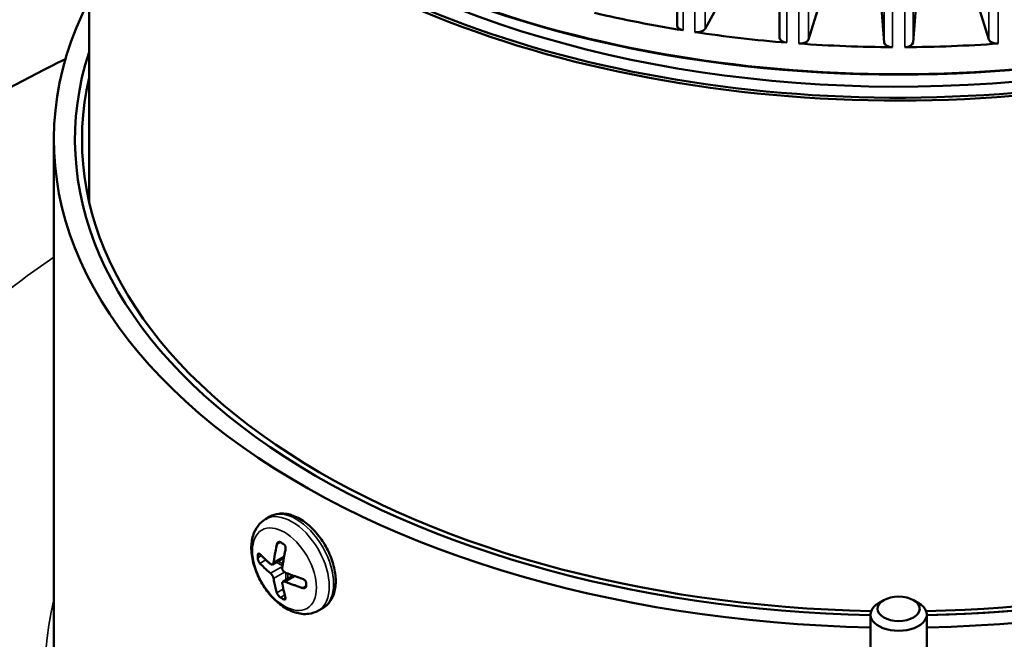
# Model space of a CAD drawing. Header units: millimetres. Extents: x 38 to 2514, y 38 to 1622.
# Tile 77 of 256: x 397 to 467, y 1199 to 1243. Entities that reach past the tile are written whole.
import ezdxf

# ---------------------------------------------------------------- set-up
doc = ezdxf.new("R2010")
doc.units = ezdxf.units.MM
doc.header["$LTSCALE"] = 7.692308
doc.layers.add('Visible (ISO)', color=7, linetype='Continuous', lineweight=50)
doc.layers.add('Visible Narrow (ISO)', color=7, linetype='Continuous', lineweight=35)

msp = doc.modelspace()

# ---------------------------------------------------------------- linework, layer by layer
at = {"layer": 'Visible (ISO)'}
for p, q in [((444.1839, 1366.1007), (444.1839, 1242.319)), ((451.4726, 1365.3732), (451.4726, 1241.4491)), ((402.4229, 1229.8353), (402.4229, 1253.0219)), ((446.1808, 1242.0861), (448.4302, 1246.1577)), ((453.5103, 1241.3234), (454.8199, 1245.5296)), ((465.0259, 1245.5296), (466.3356, 1241.3234)), ((458.5489, 1245.3885), (458.8964, 1241.1196)), ((460.9495, 1241.1196), (461.297, 1245.3885)), ((399.9229, 1197.1538), (399.9229, 1234.2228)), ((415.268, 1207.4641), (414.9593, 1207.2859)), ((416.2604, 1204.5363), (415.4489, 1204.0678)), ((416.9417, 1203.271), (416.1954, 1202.8401)), ((458.8623, 1201.53), (458.5087, 1201.3258)), ((460.9836, 1201.53), (461.3371, 1201.3258)), ((419.018, 1200.9689), (418.7093, 1200.7907)), ((457.9229, 1200.5093), (457.9229, 1162.3381)), ((461.9229, 1200.5093), (461.9229, 1162.3381))]:
    msp.add_line(p, q, dxfattribs=at)
for centre, major_axis, start_param, end_param in [((459.9229, 1272.0674), (57.5, 0), 3.8650146, 6.2831853), ((459.9229, 1270.1895), (57.5, 0), 3.7620924, 6.3114734), ((459.9229, 1270.3119), (57.35, 0), 3.7720632, 6.2602946), ((459.9229, 1270.3119), (-56, 0), 0.6680179, 2.6491388), ((459.9229, 1271.9449), (57.35, 0), 3.9269908, 5.4977871), ((459.9229, 1234.2228), (-60, 0), 5.9934983, 7.8206421), ((459.9229, 1234.2228), (60, 0), 4.7457285, 6.5728723), ((459.9229, 1273.9862), (-57.5, 0), 1.1856053, 1.3014889), ((444.7839, 1242.319), (-0.6, 0), 0, 1.3014889), ((445.6092, 1242.1914), (0.6, 0), 4.4580976, 5.9744242), ((459.9229, 1273.9862), (-57.5, 0), 1.316505, 1.4323886), ((452.0726, 1241.4491), (-0.6, 0), 0, 1.4323886), ((452.9197, 1241.3847), (0.6, 0), 4.5889973, 6.1053239), ((466.9261, 1241.3847), (-0.6, 0), 0.1778614, 1.694188), ((459.9229, 1273.9862), (-57.5, 0), 1.4474047, 1.5632883), ((459.4957, 1241.1359), (-0.6, 0), 0.0469617, 1.5632883), ((460.3501, 1241.1359), (0.6, 0), 4.719897, 6.2362236), ((459.9229, 1273.9862), (-57.5, 0), 1.5783043, 1.694188), ((459.9229, 1199.3788), (-91.8592, 0), 5.412376, 5.5297995), ((459.9229, 1234.2228), (-58.5, 0), 6.0980208, 7.8197869), ((459.9229, 1234.2228), (-58.5, 0), 6.0980208, 7.8197869), ((459.9229, 1234.2228), (58.5, 0), 4.7465837, 6.4683498), ((459.9229, 1234.2228), (-58, 0), 6.1517844, 7.820285), ((459.9229, 1199.3788), (-91.8592, 0), 5.595822, 10.1121413), ((459.9229, 1234.2228), (-58, 0), 1.6044929, 2.3536083), ((459.9229, 1234.2228), (-58.5, 0), 1.604991, 2.3536304), ((421.8785, 1208.9102), (-8.1478, 0), 0.7682147, 0.8025816), ((420.2112, 1207.9802), (4.109, 7.117), 2.3440258, 2.3683632), ((423.6619, 1205.988), (4.109, 7.117), 2.3440258, 2.3683632), ((421.8785, 1204.991), (8.1478, 0), 3.9098074, 3.9441742), ((459.9229, 1200.5093), (2, 0), 2.3561945, 7.0685835)]:
    msp.add_ellipse(centre, major_axis=major_axis, ratio=0.5773503, start_param=start_param, end_param=end_param, dxfattribs=at)
msp.add_ellipse((459.9229, 1200.9176), major_axis=(-1.5, 0), ratio=0.5773503, dxfattribs=at)
for points, knots in [([(545.2799, 1218.9799), (549.0039, 1213.6687), (551.2685, 1207.9758), (552.567, 1196.5335), (551.6537, 1190.7978), (546.8186, 1179.7786), (542.8751, 1174.5005), (532.3242, 1164.8859), (525.6793, 1160.563), (510.3859, 1153.3518), (501.7355, 1150.4676), (483.3202, 1146.4288), (473.5594, 1145.2736), (453.9088, 1144.8024), (444.0226, 1145.4856), (425.1126, 1148.6231), (416.0925, 1151.0773), (399.8219, 1157.5217), (392.5754, 1161.5121), (380.6029, 1170.6474), (375.876, 1175.7918), (369.4893, 1186.6939), (367.8032, 1192.4471), (367.6455, 1203.8941), (369.1246, 1209.5757), (372.804, 1216.3164), (373.6402, 1217.6597), (374.5659, 1218.9799)], [0.4007534, 0.4007534, 0.4007534, 0.4007534, 0.7199706, 0.7199706, 1.0335116, 1.0335116, 1.3501371, 1.3501371, 1.6713453, 1.6713453, 1.9931686, 1.9931686, 2.3146853, 2.3146853, 2.6360338, 2.6360338, 2.9574831, 2.9574831, 3.2792397, 3.2792397, 3.6008477, 3.6008477, 3.9190392, 3.9190392, 4.2322866, 4.2322866, 4.3116355, 4.3116355, 4.3116355, 4.3116355]), ([(419.018, 1200.9689), (419.2215, 1201.0864), (419.3973, 1201.25), (419.6853, 1201.6536), (419.7911, 1201.8982), (419.9328, 1202.4664), (419.9556, 1202.7971), (419.9084, 1203.5008), (419.8335, 1203.8754), (419.5968, 1204.6187), (419.4355, 1204.9873), (419.0443, 1205.6851), (418.8149, 1206.0145), (418.3063, 1206.6058), (418.0271, 1206.8675), (417.4379, 1207.2963), (417.1277, 1207.4628), (416.5071, 1207.6658), (416.1953, 1207.7067), (415.6733, 1207.6435), (415.4591, 1207.5745), (415.268, 1207.4641)], [5.4977871, 5.4977871, 5.4977871, 5.4977871, 5.7548707, 5.7548707, 6.0366223, 6.0366223, 6.3635845, 6.3635845, 6.7064718, 6.7064718, 7.0466495, 7.0466495, 7.384782, 7.384782, 7.7245008, 7.7245008, 8.067403, 8.067403, 8.3978958, 8.3978958, 8.6393798, 8.6393798, 8.6393798, 8.6393798]), ([(414.9593, 1207.2859), (414.7504, 1207.1653), (414.5676, 1207.0015), (414.2634, 1206.6056), (414.1489, 1206.3699), (413.9796, 1205.8205), (413.9427, 1205.5002), (413.9561, 1204.8043), (414.0183, 1204.4259), (414.2338, 1203.674), (414.3873, 1203.3007), (414.7668, 1202.594), (414.9919, 1202.2605), (415.4984, 1201.6579), (415.7798, 1201.3891), (416.3858, 1200.9445), (416.711, 1200.7688), (417.3694, 1200.5606), (417.7031, 1200.5185), (418.2692, 1200.5944), (418.5013, 1200.6706), (418.7093, 1200.7907)], [2.3561945, 2.3561945, 2.3561945, 2.3561945, 2.5904794, 2.5904794, 2.8483589, 2.8483589, 3.1641734, 3.1641734, 3.5189981, 3.5189981, 3.8737374, 3.8737374, 4.2246945, 4.2246945, 4.5777804, 4.5777804, 4.934827, 4.934827, 5.2645153, 5.2645153, 5.4977871, 5.4977871, 5.4977871, 5.4977871]), ([(416.019, 1205.6415), (416.0076, 1205.6484), (415.9959, 1205.6539), (415.9842, 1205.6582), (415.9817, 1205.6591), (415.9792, 1205.6599), (415.9767, 1205.6607), (415.9625, 1205.6652), (415.9482, 1205.6677), (415.9341, 1205.6682), (415.924, 1205.6686), (415.914, 1205.6679), (415.9042, 1205.6663), (415.9004, 1205.6656), (415.8965, 1205.6648), (415.8927, 1205.6638), (415.8793, 1205.6604), (415.8664, 1205.655), (415.8543, 1205.6479), (415.8428, 1205.6411), (415.832, 1205.6327), (415.8219, 1205.6229), (415.8108, 1205.6119), (415.8007, 1205.5992), (415.7917, 1205.585), (415.7832, 1205.5714), (415.7758, 1205.5565), (415.7695, 1205.5404), (415.7632, 1205.5242), (415.7581, 1205.5069), (415.7543, 1205.4887)], [0, 0, 0, 0, 0.1029638, 0.1029638, 0.1029638, 0.125, 0.125, 0.125, 0.25, 0.25, 0.25, 0.3394231, 0.3394231, 0.3394231, 0.375, 0.375, 0.375, 0.5, 0.5, 0.5, 0.6184514, 0.6184514, 0.6184514, 0.75, 0.75, 0.75, 0.875, 0.875, 0.875, 1, 1, 1, 1]), ([(415.7543, 1205.4887), (415.7186, 1205.318), (415.6852, 1205.149), (415.6093, 1204.7421), (415.5692, 1204.5067), (415.5326, 1204.256), (415.5296, 1204.2351), (415.5267, 1204.2142)], [-5.52238549, -5.52238549, -5.52238549, -5.52238549, -5.46848592, -5.46848592, -5.39104367, -5.39104367, -5.38397138, -5.38397138, -5.38397138, -5.38397138]), ([(416.3766, 1205.1295), (416.3802, 1205.1466), (416.3825, 1205.1643), (416.3835, 1205.1824), (416.3847, 1205.2028), (416.3842, 1205.2235), (416.3822, 1205.2443), (416.3803, 1205.2639), (416.3769, 1205.2835), (416.3722, 1205.3029), (416.3678, 1205.321), (416.3622, 1205.3389), (416.3555, 1205.3562), (416.3478, 1205.3758), (416.3388, 1205.3947), (416.3284, 1205.4124), (416.3213, 1205.4248), (416.3135, 1205.4366), (416.3052, 1205.4477), (416.3022, 1205.4516), (416.2992, 1205.4555), (416.2961, 1205.4593), (416.2844, 1205.4736), (416.2718, 1205.4866), (416.2586, 1205.498), (416.2476, 1205.5075), (416.2361, 1205.5158), (416.2243, 1205.523), (416.2219, 1205.5245), (416.2195, 1205.5259), (416.217, 1205.5272)], [0, 0, 0, 0, 0.1175637, 0.1175637, 0.1175637, 0.25, 0.25, 0.25, 0.375, 0.375, 0.375, 0.4921448, 0.4921448, 0.4921448, 0.625, 0.625, 0.625, 0.7171577, 0.7171577, 0.7171577, 0.75, 0.75, 0.75, 0.875, 0.875, 0.875, 0.9787011, 0.9787011, 0.9787011, 1, 1, 1, 1]), ([(414.5585, 1204.7983), (414.5491, 1204.8079), (414.5396, 1204.8161), (414.5303, 1204.8227), (414.5199, 1204.8302), (414.5096, 1204.8357), (414.4997, 1204.8391), (414.4903, 1204.8424), (414.4813, 1204.8438), (414.4728, 1204.8433), (414.4648, 1204.8429), (414.4573, 1204.8409), (414.4503, 1204.8372), (414.4424, 1204.8331), (414.4352, 1204.8269), (414.429, 1204.8187), (414.4247, 1204.8131), (414.4209, 1204.8067), (414.4176, 1204.7994), (414.4163, 1204.7965), (414.415, 1204.7935), (414.4138, 1204.7904), (414.4097, 1204.7793), (414.4065, 1204.7668), (414.4043, 1204.7528), (414.4025, 1204.7416), (414.4013, 1204.7294), (414.4009, 1204.7165), (414.4008, 1204.7134), (414.4007, 1204.7103), (414.4006, 1204.7072)], [0, 0, 0, 0, 0.117512, 0.117512, 0.117512, 0.25, 0.25, 0.25, 0.375, 0.375, 0.375, 0.4920693, 0.4920693, 0.4920693, 0.625, 0.625, 0.625, 0.7143769, 0.7143769, 0.7143769, 0.75, 0.75, 0.75, 0.875, 0.875, 0.875, 0.9760991, 0.9760991, 0.9760991, 1, 1, 1, 1]), ([(414.4006, 1204.5439), (414.4008, 1204.5308), (414.4016, 1204.5171), (414.4031, 1204.503), (414.4034, 1204.4996), (414.4038, 1204.4961), (414.4043, 1204.4926), (414.4065, 1204.4748), (414.4097, 1204.4564), (414.4139, 1204.4376), (414.4168, 1204.4245), (414.4201, 1204.4113), (414.4239, 1204.3981), (414.4255, 1204.3923), (414.4273, 1204.3865), (414.4291, 1204.3807), (414.435, 1204.3617), (414.4417, 1204.3429), (414.4491, 1204.3246), (414.456, 1204.3072), (414.4636, 1204.2902), (414.4716, 1204.274), (414.4805, 1204.2559), (414.49, 1204.2387), (414.4998, 1204.2226), (414.5091, 1204.2073), (414.5188, 1204.193), (414.5286, 1204.1801), (414.5385, 1204.1671), (414.5485, 1204.1553), (414.5585, 1204.1451)], [0, 0, 0, 0, 0.1003273, 0.1003273, 0.1003273, 0.125, 0.125, 0.125, 0.25, 0.25, 0.25, 0.3369344, 0.3369344, 0.3369344, 0.375, 0.375, 0.375, 0.5, 0.5, 0.5, 0.6183795, 0.6183795, 0.6183795, 0.75, 0.75, 0.75, 0.875, 0.875, 0.875, 1, 1, 1, 1]), ([(415.5267, 1204.2142), (415.5253, 1204.2041), (415.5235, 1204.1944), (415.5213, 1204.185), (415.5191, 1204.1756), (415.5166, 1204.1665), (415.5137, 1204.1579), (415.5108, 1204.1493), (415.5075, 1204.141), (415.5039, 1204.1332), (415.5002, 1204.1253), (415.4962, 1204.1179), (415.4917, 1204.1109), (415.4873, 1204.1039), (415.4824, 1204.0973), (415.4772, 1204.0914), (415.4719, 1204.0854), (415.4662, 1204.08), (415.46, 1204.0753), (415.4539, 1204.0705), (415.4473, 1204.0665), (415.4402, 1204.0634), (415.4346, 1204.0609), (415.4288, 1204.0589), (415.4227, 1204.0576), (415.421, 1204.0572), (415.4194, 1204.0569), (415.4178, 1204.0567), (415.4112, 1204.0556), (415.4044, 1204.0553), (415.3975, 1204.0558), (415.3961, 1204.0559), (415.3948, 1204.056), (415.3934, 1204.0562), (415.3851, 1204.0571), (415.3766, 1204.0591), (415.368, 1204.0622), (415.3594, 1204.0653), (415.3508, 1204.0694), (415.3422, 1204.0746), (415.3336, 1204.0798), (415.3251, 1204.0859), (415.3167, 1204.0929)], [0, 0, 0, 0, 0.0833333, 0.0833333, 0.0833333, 0.1666667, 0.1666667, 0.1666667, 0.25, 0.25, 0.25, 0.3333333, 0.3333333, 0.3333333, 0.4166667, 0.4166667, 0.4166667, 0.5, 0.5, 0.5, 0.5833333, 0.5833333, 0.5833333, 0.6492039, 0.6492039, 0.6492039, 0.6666667, 0.6666667, 0.6666667, 0.7365173, 0.7365173, 0.7365173, 0.75, 0.75, 0.75, 0.8333333, 0.8333333, 0.8333333, 0.9166667, 0.9166667, 0.9166667, 1, 1, 1, 1]), ([(414.5585, 1204.1451), (414.6607, 1204.0407), (414.7653, 1203.9381), (415.0116, 1203.7052), (415.1543, 1203.5765), (415.3067, 1203.4482), (415.3117, 1203.4439), (415.3167, 1203.4397)], [-5.52711536, -5.52711536, -5.52711536, -5.52711536, -5.46845655, -5.46845655, -5.39138355, -5.39138355, -5.38876668, -5.38876668, -5.38876668, -5.38876668]), ([(416.3632, 1203.4887), (416.3514, 1203.4934), (416.3396, 1203.499), (416.3165, 1203.5118), (416.3052, 1203.5191), (416.2831, 1203.5351), (416.2724, 1203.5439), (416.253, 1203.562), (416.2442, 1203.571), (416.2348, 1203.5818), (416.2338, 1203.583), (416.2259, 1203.5922), (416.2194, 1203.6005), (416.2112, 1203.6121), (416.2091, 1203.6151), (416.1992, 1203.6299), (416.1923, 1203.6417), (416.1799, 1203.6655), (416.1746, 1203.6774), (416.1654, 1203.7012), (416.1615, 1203.713), (416.1551, 1203.7362), (416.1526, 1203.7476), (416.1488, 1203.77), (416.1476, 1203.781), (416.1461, 1203.8027), (416.1459, 1203.8133), (416.1466, 1203.8344), (416.1475, 1203.8448), (416.149, 1203.8549)], [0, 0, 0, 0, 0.0833333, 0.0833333, 0.1666667, 0.1666667, 0.25, 0.25, 0.3237811, 0.3237811, 0.3333333, 0.3333333, 0.3946266, 0.3946266, 0.4166667, 0.4166667, 0.5, 0.5, 0.5833333, 0.5833333, 0.6666667, 0.6666667, 0.75, 0.75, 0.8333333, 0.8333333, 0.9166667, 0.9166667, 1, 1, 1, 1]), ([(415.3167, 1203.4397), (415.3248, 1203.4329), (415.3331, 1203.4253), (415.3497, 1203.4087), (415.358, 1203.3997), (415.3745, 1203.3805), (415.3828, 1203.3703), (415.3982, 1203.3499), (415.4053, 1203.34), (415.4133, 1203.3284), (415.4142, 1203.327), (415.4209, 1203.3171), (415.4265, 1203.3083), (415.434, 1203.2964), (415.4359, 1203.2932), (415.445, 1203.278), (415.4518, 1203.2661), (415.4645, 1203.2425), (415.4705, 1203.2309), (415.4814, 1203.2082), (415.4865, 1203.1971), (415.4956, 1203.1755), (415.4998, 1203.165), (415.5073, 1203.1447), (415.5106, 1203.1349), (415.5165, 1203.1158), (415.5191, 1203.1065), (415.5235, 1203.0884), (415.5253, 1203.0796), (415.5267, 1203.0711)], [0, 0, 0, 0, 0.0833333, 0.0833333, 0.1666667, 0.1666667, 0.25, 0.25, 0.3237811, 0.3237811, 0.3333333, 0.3333333, 0.3946266, 0.3946266, 0.4166667, 0.4166667, 0.5, 0.5, 0.5833333, 0.5833333, 0.6666667, 0.6666667, 0.75, 0.75, 0.8333333, 0.8333333, 0.9166667, 0.9166667, 1, 1, 1, 1]), ([(416.149, 1202.7118), (416.1475, 1202.7203), (416.1466, 1202.7285), (416.1463, 1202.7364), (416.1459, 1202.7444), (416.1461, 1202.752), (416.1468, 1202.7594), (416.1475, 1202.7667), (416.1487, 1202.7738), (416.1506, 1202.7806), (416.1524, 1202.7874), (416.1548, 1202.7939), (416.1578, 1202.8001), (416.1609, 1202.8063), (416.1645, 1202.8121), (416.1689, 1202.8176), (416.1733, 1202.8231), (416.1784, 1202.8281), (416.1843, 1202.8327), (416.1902, 1202.8373), (416.1969, 1202.8413), (416.2044, 1202.8448), (416.2104, 1202.8475), (416.2169, 1202.8498), (416.2239, 1202.8516), (416.2257, 1202.8521), (416.2276, 1202.8526), (416.2295, 1202.853), (416.2372, 1202.8547), (416.2454, 1202.8558), (416.254, 1202.8562), (416.2556, 1202.8563), (416.2573, 1202.8564), (416.259, 1202.8564), (416.2694, 1202.8567), (416.2804, 1202.8562), (416.2918, 1202.8547), (416.3032, 1202.8532), (416.315, 1202.8509), (416.3269, 1202.8477), (416.3389, 1202.8444), (416.351, 1202.8404), (416.3632, 1202.8355)], [0, 0, 0, 0, 0.0833333, 0.0833333, 0.0833333, 0.1666667, 0.1666667, 0.1666667, 0.25, 0.25, 0.25, 0.3333333, 0.3333333, 0.3333333, 0.4166667, 0.4166667, 0.4166667, 0.5, 0.5, 0.5, 0.5833333, 0.5833333, 0.5833333, 0.6492039, 0.6492039, 0.6492039, 0.6666667, 0.6666667, 0.6666667, 0.7365173, 0.7365173, 0.7365173, 0.75, 0.75, 0.75, 0.8333333, 0.8333333, 0.8333333, 0.9166667, 0.9166667, 0.9166667, 1, 1, 1, 1]), ([(417.5849, 1203.051), (417.4042, 1203.11), (417.2264, 1203.1704), (416.8229, 1203.3126), (416.6001, 1203.395), (416.3778, 1203.4829), (416.3705, 1203.4858), (416.3632, 1203.4887)], [-5.52711536, -5.52711536, -5.52711536, -5.52711536, -5.46845655, -5.46845655, -5.39138355, -5.39138355, -5.38876668, -5.38876668, -5.38876668, -5.38876668]), ([(417.8513, 1202.7149), (417.8515, 1202.7281), (417.8505, 1202.7417), (417.8483, 1202.7554), (417.8478, 1202.7588), (417.8472, 1202.7621), (417.8465, 1202.7655), (417.8432, 1202.7827), (417.8382, 1202.8), (417.8315, 1202.8173), (417.8268, 1202.8294), (417.8214, 1202.8414), (417.8152, 1202.8533), (417.8125, 1202.8585), (417.8097, 1202.8636), (417.8067, 1202.8687), (417.797, 1202.8855), (417.7858, 1202.9017), (417.7735, 1202.9172), (417.7618, 1202.9319), (417.7491, 1202.9458), (417.7355, 1202.9589), (417.7204, 1202.9734), (417.7042, 1202.9867), (417.6873, 1202.9988), (417.6713, 1203.0102), (417.6545, 1203.0203), (417.6374, 1203.0291), (417.6202, 1203.0379), (417.6026, 1203.0452), (417.5849, 1203.051)], [0, 0, 0, 0, 0.1003273, 0.1003273, 0.1003273, 0.125, 0.125, 0.125, 0.25, 0.25, 0.25, 0.3369344, 0.3369344, 0.3369344, 0.375, 0.375, 0.375, 0.5, 0.5, 0.5, 0.6183795, 0.6183795, 0.6183795, 0.75, 0.75, 0.75, 0.875, 0.875, 0.875, 1, 1, 1, 1]), ([(416.3766, 1201.7002), (416.3409, 1201.8296), (416.3074, 1201.9601), (416.2316, 1202.2794), (416.1914, 1202.4684), (416.1549, 1202.6769), (416.1519, 1202.6943), (416.149, 1202.7118)], [-5.52238549, -5.52238549, -5.52238549, -5.52238549, -5.46848592, -5.46848592, -5.39104367, -5.39104367, -5.38397138, -5.38397138, -5.38397138, -5.38397138]), ([(417.5849, 1202.3978), (417.6016, 1202.3924), (417.6182, 1202.3883), (417.6344, 1202.3857), (417.6527, 1202.3827), (417.6705, 1202.3816), (417.6875, 1202.3823), (417.7036, 1202.3829), (417.719, 1202.3852), (417.7335, 1202.389), (417.747, 1202.3927), (417.7597, 1202.3977), (417.7714, 1202.404), (417.7847, 1202.4113), (417.7966, 1202.4202), (417.8069, 1202.4308), (417.8138, 1202.4379), (417.8201, 1202.4457), (417.8255, 1202.4542), (417.8276, 1202.4576), (417.8297, 1202.461), (417.8316, 1202.4646), (417.8382, 1202.4771), (417.8432, 1202.4907), (417.8466, 1202.5053), (417.8492, 1202.517), (417.8508, 1202.5295), (417.8512, 1202.5424), (417.8513, 1202.5454), (417.8514, 1202.5485), (417.8513, 1202.5516)], [0, 0, 0, 0, 0.117512, 0.117512, 0.117512, 0.25, 0.25, 0.25, 0.375, 0.375, 0.375, 0.4920693, 0.4920693, 0.4920693, 0.625, 0.625, 0.625, 0.7143769, 0.7143769, 0.7143769, 0.75, 0.75, 0.75, 0.875, 0.875, 0.875, 0.9760991, 0.9760991, 0.9760991, 1, 1, 1, 1]), ([(415.7543, 1202.0594), (415.7579, 1202.0464), (415.7626, 1202.0327), (415.7684, 1202.0186), (415.7749, 1202.0027), (415.7828, 1201.9862), (415.7918, 1201.9695), (415.8004, 1201.9537), (415.81, 1201.9376), (415.8205, 1201.9217), (415.8303, 1201.9067), (415.841, 1201.8917), (415.8523, 1201.8771), (415.8651, 1201.8604), (415.8787, 1201.8442), (415.8929, 1201.8287), (415.9028, 1201.8179), (415.9129, 1201.8074), (415.9232, 1201.7975), (415.9269, 1201.7939), (415.9306, 1201.7904), (415.9343, 1201.787), (415.9483, 1201.774), (415.9626, 1201.762), (415.9768, 1201.7512), (415.9886, 1201.7422), (416.0003, 1201.734), (416.0119, 1201.7267), (416.0143, 1201.7252), (416.0167, 1201.7238), (416.019, 1201.7224)], [0, 0, 0, 0, 0.1175637, 0.1175637, 0.1175637, 0.25, 0.25, 0.25, 0.375, 0.375, 0.375, 0.4921448, 0.4921448, 0.4921448, 0.625, 0.625, 0.625, 0.7171577, 0.7171577, 0.7171577, 0.75, 0.75, 0.75, 0.875, 0.875, 0.875, 0.9787011, 0.9787011, 0.9787011, 1, 1, 1, 1]), ([(416.217, 1201.608), (416.2289, 1201.6014), (416.2404, 1201.5958), (416.2516, 1201.5912), (416.254, 1201.5903), (416.2563, 1201.5893), (416.2587, 1201.5884), (416.2719, 1201.5834), (416.2845, 1201.58), (416.2963, 1201.5781), (416.3047, 1201.5767), (416.3126, 1201.5762), (416.32, 1201.5765), (416.323, 1201.5766), (416.3258, 1201.5769), (416.3286, 1201.5772), (416.3383, 1201.5786), (416.3469, 1201.5814), (416.3542, 1201.5858), (416.3612, 1201.59), (416.367, 1201.5954), (416.3715, 1201.6021), (416.3766, 1201.6096), (416.3802, 1201.6185), (416.3822, 1201.6288), (416.3841, 1201.6385), (416.3846, 1201.6494), (416.3837, 1201.6614), (416.3828, 1201.6734), (416.3804, 1201.6864), (416.3766, 1201.7002)], [0, 0, 0, 0, 0.1029638, 0.1029638, 0.1029638, 0.125, 0.125, 0.125, 0.25, 0.25, 0.25, 0.3394231, 0.3394231, 0.3394231, 0.375, 0.375, 0.375, 0.5, 0.5, 0.5, 0.6184514, 0.6184514, 0.6184514, 0.75, 0.75, 0.75, 0.875, 0.875, 0.875, 1, 1, 1, 1])]:
    msp.add_open_spline(points, degree=3, knots=knots, dxfattribs=at)
for points in [[(416.149, 1203.8549), (416.1558, 1203.9039), (416.1699, 1203.9995), (416.1911, 1204.1346), (416.2125, 1204.2642), (416.234, 1204.3897), (416.2561, 1204.5132), (416.2787, 1204.6359), (416.3021, 1204.7594), (416.3263, 1204.8832), (416.3512, 1205.0069), (416.3681, 1205.0887), (416.3766, 1205.1295)], [(415.3167, 1204.0929), (415.2892, 1204.1159), (415.2347, 1204.1623), (415.1537, 1204.2329), (415.074, 1204.3038), (414.9962, 1204.3745), (414.9206, 1204.4444), (414.8464, 1204.5144), (414.7728, 1204.5851), (414.7, 1204.6562), (414.6284, 1204.7274), (414.5817, 1204.7747), (414.5585, 1204.7983)], [(415.5267, 1203.0711), (415.5336, 1203.0301), (415.5476, 1202.9507), (415.5688, 1202.8401), (415.5902, 1202.7351), (415.6118, 1202.6346), (415.6338, 1202.5365), (415.6564, 1202.4399), (415.6799, 1202.3435), (415.7041, 1202.2476), (415.7289, 1202.1526), (415.7458, 1202.0904), (415.7543, 1202.0594)], [(416.3632, 1202.8355), (416.4031, 1202.8197), (416.4833, 1202.7882), (416.6056, 1202.7414), (416.7284, 1202.6954), (416.8508, 1202.6505), (416.972, 1202.6069), (417.0932, 1202.564), (417.2157, 1202.5215), (417.3387, 1202.4795), (417.4621, 1202.4382), (417.544, 1202.4112), (417.5849, 1202.3978)]]:
    msp.add_open_spline(points, degree=3, dxfattribs=at)
at = {"layer": 'Visible Narrow (ISO)'}
for p, q in [((446.1808, 1366.1153), (446.1808, 1242.0861)), ((453.5103, 1365.3526), (453.5103, 1241.3234)), ((458.8964, 1365.1488), (458.8964, 1241.1196)), ((460.9495, 1365.1488), (460.9495, 1241.1196)), ((466.3356, 1365.3526), (466.3356, 1241.3234)), ((444.6244, 1364.1333), (444.6243, 1241.9851)), ((445.4584, 1364.0043), (445.4582, 1241.8561)), ((451.9899, 1363.2542), (451.9899, 1241.106)), ((452.846, 1363.1891), (452.8459, 1241.0409)), ((466.9999, 1363.1891), (467, 1241.0409)), ((459.4912, 1362.9377), (459.4912, 1240.7895)), ((460.3546, 1362.9377), (460.3546, 1240.7895)), ((415.7543, 1205.4887), (416.019, 1205.6415)), ((414.4006, 1204.7072), (414.5585, 1204.7983)), ((414.4006, 1204.5439), (414.6615, 1204.6945)), ((414.5585, 1204.1451), (414.9807, 1204.3889)), ((416.2814, 1204.6499), (415.5267, 1204.2142)), ((416.1649, 1203.9647), (415.7176, 1204.223)), ((416.1881, 1204.1146), (415.859, 1204.3046)), ((416.1592, 1203.9262), (415.3167, 1203.4397)), ((416.3043, 1203.52), (415.5267, 1203.0711)), ((417.0505, 1203.2324), (416.3632, 1202.8355)), ((416.4076, 1202.9626), (416.4076, 1203.4712)), ((416.549, 1203.0443), (416.549, 1203.4163)), ((415.7543, 1202.0594), (416.2224, 1202.3297)), ((417.5849, 1202.3978), (417.8513, 1202.5516)), ((416.019, 1201.7224), (416.3239, 1201.8984)), ((416.217, 1201.608), (416.3766, 1201.7002))]:
    msp.add_line(p, q, dxfattribs=at)
for centre, major_axis, start_param, end_param in [((459.9229, 1196.6639), (78.5, 0), 2.4407999, 2.5934679), ((459.9229, 1199.0306), (-92.0855, 0), 5.8985406, 9.8094227), ((459.9229, 1196.6639), (78.5, 0), 2.7009051, 6.7238728), ((416.8343, 1204.0383), (-1.875, 3.2476), 3.1415927, 6.2831853), ((417.143, 1204.2165), (-1.875, 3.2476), 3.1415927, 6.2831853), ((459.9229, 1196.6639), (-60.6, 0), 6.1423494, 7.7922118), ((459.9229, 1196.6639), (60.6, 0), 4.770386, 6.4240212)]:
    msp.add_ellipse(centre, major_axis=major_axis, ratio=0.5773503, start_param=start_param, end_param=end_param, dxfattribs=at)
msp.add_ellipse((416.2989, 1203.7292), major_axis=(1.6042, -2.7786), ratio=0.5773503, dxfattribs=at)

doc.saveas('drawing.dxf')
